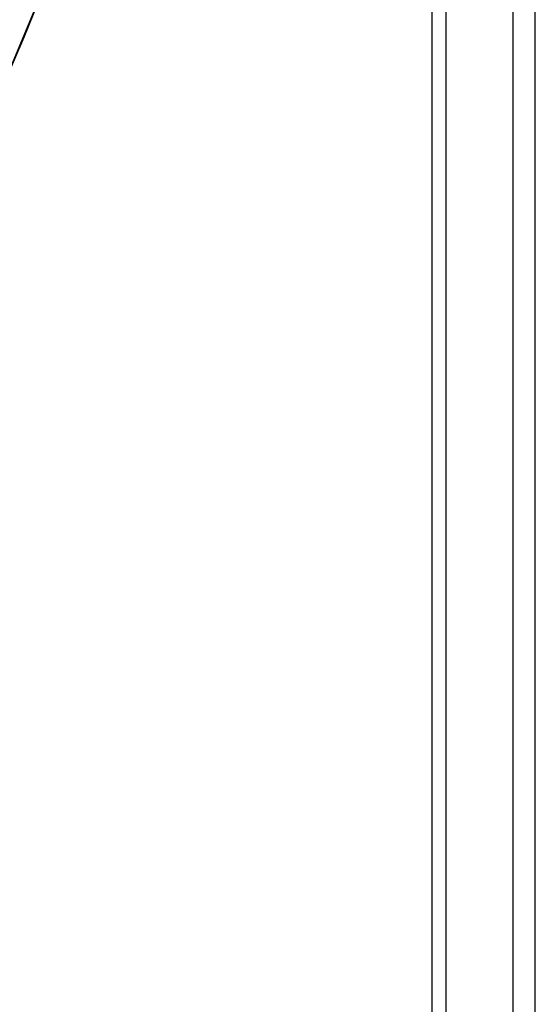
# Model space of a CAD drawing. Header units: millimetres. Extents: x -192 to 186, y -241 to 236.
# Tile 11 of 89: x 154 to 186, y -143 to -82. Entities that reach past the tile are written whole.
import ezdxf

# ---------------------------------------------------------------- set-up
doc = ezdxf.new("R2010")
doc.units = ezdxf.units.MM
doc.layers.add('MAIN-1', color=7, linetype='Continuous')
doc.layers.add('MAIN-2', color=7, linetype='Continuous')

msp = doc.modelspace()

# ---------------------------------------------------------------- linework, layer by layer
at = {"layer": 'MAIN-1'}
for p, q in [((186.195, -222.625), (186.195, 115.125)), ((180.695, 110.362), (180.695, -227.388)), ((179.829, 109.746), (179.829, -226.272))]:
    msp.add_line(p, q, dxfattribs=at)
at = {"layer": 'MAIN-2'}
for p, q in [((184.829, -221.942), (184.829, 114.076)), ((152.956, -87.184), (156.553, -78.562))]:
    msp.add_line(p, q, dxfattribs=at)
for centre, major_axis, start_param, end_param in [((21.406, 18.538), (103.244, -119.216), -0.041518, 0.713724), ((21.406, 18.538), (-104.281, 120.414), 3.098963, 3.855317), ((17.006, 14.727), (108.432, -125.206), -0.044075, 0.713724), ((17.006, 14.727), (-109.47, 126.405), 3.097578, 3.855317), ((12.606, 10.917), (113.62, -131.197), -0.045328, 0.713724), ((12.606, 10.917), (-114.658, 132.395), 3.09562, 3.855317), ((8.206, 7.106), (113.62, -131.197), -0.046325, 0.713724), ((8.206, 7.106), (-114.658, 132.395), 3.09562, 3.855317), ((3.806, 3.296), (-114.658, 132.395), 3.09562, 3.855317)]:
    msp.add_ellipse(centre, major_axis=major_axis, ratio=0.75, start_param=start_param, end_param=end_param, dxfattribs=at)

doc.saveas('drawing.dxf')
